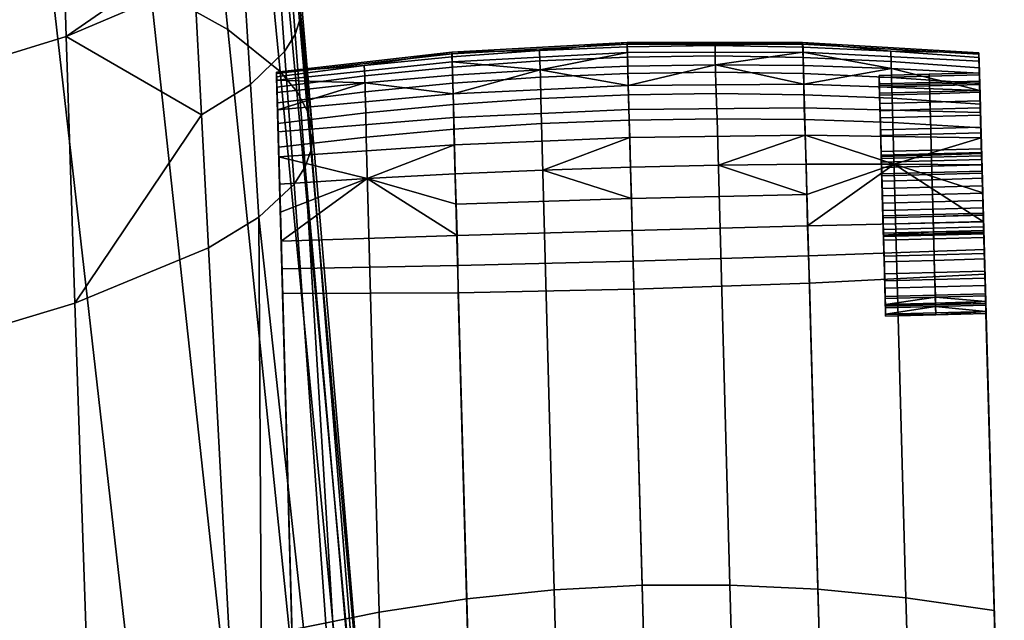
# Model space of a CAD drawing. Header units: millimetres. Extents: x -335 to 335, y -340 to 312.
# Tile 99 of 108: x 207 to 256, y 194 to 224. Entities that reach past the tile are written whole.
import ezdxf

# ---------------------------------------------------------------- set-up
doc = ezdxf.new("R2010")
doc.units = ezdxf.units.MM
doc.header["$MEASUREMENT"] = 0
doc.layers.add('podrucky', color=7, linetype='Continuous', true_color=0x000000)
doc.layers.add('sedak', color=7, linetype='Continuous', true_color=0x7faed0)

msp = doc.modelspace()

# ---------------------------------------------------------------- meshes
at = {"layer": 'podrucky'}
mesh = msp.add_polyface(dxfattribs=at)
corners = [(219.814, 219.608, 609.354), (219.875, 217.414, 611.161), (219.843, 218.592, 610.38), (220.076, 210.121, 599.247), (219.772, 221.138, 605.429), (219.774, 221.084, 603.986), (219.784, 220.736, 602.584), (219.779, 220.903, 606.823), (219.8, 220.123, 601.31), (219.889, 216.917, 598.534), (219.854, 218.177, 599.238), (219.824, 219.267, 600.185), (219.926, 215.569, 598.11), (220.042, 211.352, 598.553), (219.964, 214.163, 597.966), (220.004, 212.727, 598.114), (224.296, 215.845, 597.697), (228.721, 214.561, 597.218), (228.768, 213.007, 597.343), (220.004, 212.727, 598.114), (219.964, 214.163, 597.966), (219.926, 215.569, 598.11), (228.667, 216.077, 597.401), (228.584, 219.536, 610.764), (228.605, 218.297, 611.659), (232.974, 218.578, 611.784), (232.947, 219.831, 610.86), (228.56, 220.593, 609.617), (232.92, 220.898, 609.683), (228.533, 221.398, 608.282), (232.896, 221.709, 608.317), (224.217, 219.123, 610.604), (224.24, 217.909, 611.452), (224.192, 220.163, 609.508), (224.167, 220.959, 608.224), (228.506, 221.912, 606.843), (232.873, 222.225, 606.848), (224.142, 221.471, 606.835), (219.814, 219.608, 609.354), (219.843, 218.592, 610.38), (219.793, 220.392, 608.141), (219.875, 217.414, 611.161), (219.779, 220.903, 606.823), (228.513, 222.135, 605.331), (228.519, 222.052, 603.773), (219.774, 221.084, 603.986), (219.772, 221.138, 605.429), (228.525, 221.658, 602.264), (219.784, 220.736, 602.584), (232.899, 221.262, 600.786), (228.532, 220.986, 600.891), (224.166, 220.606, 601.066), (219.8, 220.123, 601.31), (237.238, 222.627, 605.298), (228.57, 220.059, 599.676), (228.606, 218.885, 598.649), (219.854, 218.177, 599.238), (219.824, 219.267, 600.185), (228.639, 217.53, 597.878), (219.889, 216.917, 598.534), (237.297, 220.482, 599.506)]
mesh.append_faces([[corners[k] for k in face] for face in [(0, 1, 2, 2), (3, 4, 5, 5), (6, 3, 5, 5), (4, 3, 7, 7), (6, 8, 3, 3), (9, 3, 10, 10), (11, 10, 3, 3), (11, 3, 8, 8), (12, 13, 9, 9), (14, 15, 12, 12), (16, 17, 18, 18), (18, 19, 16, 16), (16, 20, 21, 21), (16, 19, 20, 20), (22, 17, 16, 16), (23, 24, 25, 26), (27, 23, 26, 28), (29, 27, 28, 30), (31, 32, 24, 23), (33, 31, 23, 27), (34, 33, 27, 29), (35, 29, 30, 36), (29, 35, 37, 34), (33, 38, 39, 31), (34, 40, 38, 33), (31, 39, 41, 32), (34, 37, 42, 40), (43, 35, 36, 36), (44, 45, 46, 43), (43, 37, 35, 35), (46, 42, 37, 37), (37, 43, 46, 46), (45, 44, 47, 48), (49, 50, 47, 47), (47, 50, 51, 48), (48, 51, 52, 52), (36, 53, 43, 43), (54, 50, 49, 49), (55, 56, 57, 54), (54, 51, 50, 50), (57, 52, 51, 51), (51, 54, 57, 57), (56, 55, 58, 59), (22, 16, 58, 58), (59, 58, 16, 16), (59, 16, 21, 21), (49, 60, 54, 54)]])
mesh = msp.add_polyface(dxfattribs=at)
corners = [(237.496, 213.26, 597.086), (237.452, 214.853, 596.969), (246.189, 215.041, 597.218), (246.228, 213.487, 597.342), (228.768, 213.007, 597.343), (228.721, 214.561, 597.218), (241.784, 216.505, 597.224), (246.16, 216.559, 597.401), (237.409, 216.407, 597.165), (250.537, 216.567, 597.696), (228.667, 216.077, 597.401), (233.037, 216.265, 597.224), (241.678, 220.072, 610.86), (241.72, 218.819, 611.784), (246.099, 218.779, 611.66), (246.052, 220.017, 610.764), (241.646, 221.138, 609.683), (246.019, 221.073, 609.617), (241.626, 221.95, 608.318), (246.001, 221.879, 608.282), (237.31, 220.01, 610.892), (237.345, 218.752, 611.826), (237.281, 221.08, 609.705), (237.258, 221.893, 608.329), (232.947, 219.831, 610.86), (232.974, 218.578, 611.784), (232.92, 220.898, 609.683), (232.896, 221.709, 608.317), (246, 222.394, 606.843), (241.62, 222.466, 606.848), (237.244, 222.409, 606.85), (232.873, 222.225, 606.848), (237.241, 222.534, 603.702), (237.238, 222.627, 605.298), (245.98, 222.616, 605.331), (245.979, 222.532, 603.773), (237.252, 222.125, 602.157), (245.994, 222.139, 602.264), (228.519, 222.052, 603.773), (228.513, 222.135, 605.331), (228.525, 221.658, 602.264), (250.382, 222.194, 606.835), (246.025, 221.467, 600.891), (241.646, 221.502, 600.786), (237.271, 221.434, 600.751), (250.406, 221.328, 601.065), (232.899, 221.262, 600.786), (237.33, 219.281, 598.453), (237.297, 220.482, 599.506), (246.038, 220.539, 599.676), (246.066, 219.366, 598.649), (237.368, 217.894, 597.66), (246.107, 218.01, 597.878), (228.606, 218.885, 598.649), (228.57, 220.059, 599.676), (228.639, 217.53, 597.878)]
mesh.append_faces([[corners[k] for k in face] for face in [(0, 1, 2, 3), (4, 5, 1, 0), (2, 6, 7, 7), (1, 8, 6, 2), (9, 3, 2, 2), (9, 2, 7, 7), (5, 10, 11, 1), (8, 1, 11, 11), (12, 13, 14, 15), (16, 12, 15, 17), (18, 16, 17, 19), (20, 21, 13, 12), (22, 20, 12, 16), (23, 22, 16, 18), (24, 25, 21, 20), (26, 24, 20, 22), (27, 26, 22, 23), (19, 28, 29, 18), (30, 23, 18, 29), (27, 23, 30, 31), (32, 33, 34, 35), (36, 32, 35, 37), (38, 39, 33, 32), (40, 38, 32, 36), (28, 41, 34, 34), (33, 30, 29, 29), (29, 34, 33, 33), (33, 31, 30, 30), (28, 34, 29, 29), (37, 42, 43, 43), (37, 43, 44, 36), (45, 42, 37, 37), (46, 36, 44, 44), (40, 36, 46, 46), (47, 48, 49, 50), (51, 47, 50, 52), (53, 54, 48, 47), (55, 53, 47, 51), (42, 45, 49, 49), (48, 44, 43, 43), (43, 49, 48, 48), (48, 46, 44, 44), (42, 49, 43, 43), (9, 7, 52, 52), (52, 7, 6, 6), (52, 6, 8, 51), (51, 11, 10, 55), (51, 8, 11, 11)]])
mesh = msp.add_polyface(dxfattribs=at)
corners = [(249.791, 220.878, 606.058), (249.8, 220.557, 607.175), (249.812, 220.093, 606.991), (249.827, 219.583, 607.976), (249.815, 220.001, 608.249), (249.846, 218.868, 608.855), (249.805, 220.387, 605.967), (249.788, 220.979, 604.966), (249.802, 220.479, 604.966), (249.805, 220.387, 603.965), (249.836, 219.222, 609.209), (249.871, 217.989, 609.57), (249.863, 218.263, 609.988), (249.897, 217.005, 610.08), (249.812, 220.093, 602.942), (249.8, 220.557, 602.758), (249.791, 220.878, 603.874), (249.827, 219.583, 601.957), (249.846, 218.868, 601.077), (249.815, 220.001, 601.683), (249.871, 217.989, 600.363), (249.836, 219.222, 600.724), (249.897, 217.005, 599.852), (249.863, 218.263, 599.944), (249.893, 217.188, 599.387), (252.299, 220.626, 602.758), (249.8, 220.557, 602.758), (249.815, 220.001, 601.683), (252.314, 220.07, 601.683), (252.29, 220.947, 603.874), (249.791, 220.878, 603.874), (249.836, 219.222, 600.724), (252.335, 219.291, 600.724), (252.287, 221.047, 604.966), (249.788, 220.979, 604.966), (252.299, 220.626, 607.175), (249.8, 220.557, 607.175), (249.791, 220.878, 606.058), (252.29, 220.947, 606.058), (252.314, 220.07, 608.249), (249.815, 220.001, 608.249), (252.335, 219.291, 609.209), (249.836, 219.222, 609.209), (252.312, 220.161, 602.942), (252.326, 219.651, 601.957), (249.827, 219.583, 601.957), (249.812, 220.093, 602.942), (252.304, 220.456, 603.965), (249.805, 220.387, 603.965), (252.345, 218.937, 601.077), (249.846, 218.868, 601.077), (252.301, 220.547, 604.966), (249.802, 220.479, 604.966), (252.312, 220.161, 606.991), (252.304, 220.456, 605.967), (249.805, 220.387, 605.967), (249.812, 220.093, 606.991), (252.326, 219.651, 607.976), (249.827, 219.583, 607.976), (246.052, 220.017, 610.764), (246.099, 218.779, 611.66), (250.48, 218.631, 611.452), (250.436, 219.844, 610.604), (246.019, 221.073, 609.617), (250.403, 220.884, 609.508), (246.001, 221.879, 608.282), (250.385, 221.681, 608.224), (250.382, 222.194, 606.835), (246, 222.394, 606.843), (254.759, 222.1, 605.429), (245.98, 222.616, 605.331), (254.761, 222.047, 603.986), (245.979, 222.532, 603.773), (254.771, 221.698, 602.584), (245.994, 222.139, 602.264), (254.811, 220.229, 600.185), (246.038, 220.539, 599.676), (250.406, 221.328, 601.065), (254.841, 219.14, 599.238), (246.066, 219.366, 598.649), (254.875, 217.879, 598.534), (246.107, 218.01, 597.878)]
mesh.append_faces([[corners[k] for k in face] for face in [(0, 1, 2, 2), (3, 2, 1, 1), (1, 4, 3, 3), (5, 3, 4, 4), (6, 7, 0, 0), (7, 6, 8, 8), (6, 0, 2, 2), (9, 7, 8, 8), (4, 10, 5, 5), (11, 5, 10, 10), (10, 12, 11, 11), (13, 11, 12, 12), (14, 15, 16, 16), (16, 9, 14, 14), (9, 16, 7, 7), (17, 15, 14, 14), (18, 19, 17, 17), (15, 17, 19, 19), (20, 21, 18, 18), (19, 18, 21, 21), (22, 23, 20, 20), (21, 20, 23, 23), (24, 23, 22, 22), (25, 26, 27, 28), (29, 30, 26, 25), (28, 27, 31, 32), (33, 34, 30, 29), (35, 36, 37, 38), (39, 40, 36, 35), (41, 42, 40, 39), (34, 33, 38, 37), (43, 44, 45, 46), (47, 43, 46, 48), (44, 49, 50, 45), (51, 47, 48, 52), (53, 54, 55, 56), (57, 53, 56, 58), (52, 55, 54, 51), (59, 60, 61, 62), (63, 59, 62, 64), (65, 63, 64, 66), (66, 67, 68, 65), (69, 70, 67, 67), (70, 69, 71, 72), (73, 74, 72, 71), (75, 76, 77, 77), (76, 75, 78, 79), (80, 81, 79, 78)]])
mesh = msp.add_polyface(dxfattribs=at)
corners = [(254.813, 220.138, 601.683), (252.314, 220.07, 601.683), (252.335, 219.291, 600.724), (254.835, 219.359, 600.724), (254.798, 220.695, 602.758), (252.299, 220.626, 602.758), (254.789, 221.016, 603.874), (252.29, 220.947, 603.874), (254.786, 221.116, 604.966), (252.287, 221.047, 604.966), (254.789, 221.016, 606.058), (252.29, 220.947, 606.058), (254.798, 220.695, 607.175), (252.299, 220.626, 607.175), (254.813, 220.138, 608.249), (252.314, 220.07, 608.249), (254.835, 219.359, 609.209), (252.335, 219.291, 609.209), (254.825, 219.72, 601.957), (254.844, 219.006, 601.077), (252.345, 218.937, 601.077), (252.326, 219.651, 601.957), (254.811, 220.23, 602.942), (252.312, 220.161, 602.942), (254.803, 220.524, 603.965), (252.304, 220.456, 603.965), (254.8, 220.616, 604.966), (252.301, 220.547, 604.966), (252.304, 220.456, 605.967), (254.803, 220.524, 605.967), (254.811, 220.23, 606.991), (252.312, 220.161, 606.991), (254.825, 219.72, 607.976), (252.326, 219.651, 607.976), (254.844, 219.006, 608.855), (252.345, 218.937, 608.855), (249.827, 219.583, 607.976), (249.846, 218.868, 608.855), (254.825, 219.72, 607.976), (254.931, 215.854, 606.826), (254.811, 220.23, 606.991), (254.803, 220.524, 605.967), (254.9, 216.977, 605.702), (254.8, 220.616, 604.966), (254.803, 220.524, 603.965), (254.905, 216.792, 603.872), (254.811, 220.23, 602.942), (254.897, 217.084, 604.602), (254.931, 215.854, 603.107), (254.825, 219.72, 601.957), (254.801, 220.57, 609.354), (254.829, 219.554, 610.38), (254.861, 218.4, 609.988), (254.813, 220.138, 608.249), (254.835, 219.359, 609.209), (254.789, 221.016, 606.058), (254.759, 222.1, 605.429), (254.766, 221.865, 606.823), (254.786, 221.116, 604.966), (254.761, 222.047, 603.986), (254.78, 221.354, 608.141), (254.798, 220.695, 607.175), (254.789, 221.016, 603.874), (254.771, 221.698, 602.584), (254.813, 220.138, 601.683), (254.787, 221.085, 601.31), (254.798, 220.695, 602.758), (254.835, 219.359, 600.724), (254.811, 220.229, 600.185), (254.841, 219.14, 599.238), (254.861, 218.4, 599.944), (254.829, 219.554, 610.38), (250.436, 219.844, 610.604), (250.48, 218.631, 611.452), (254.862, 218.376, 611.161), (254.78, 221.354, 608.141), (250.385, 221.681, 608.224), (250.403, 220.884, 609.508), (254.801, 220.57, 609.354), (254.766, 221.865, 606.823), (250.382, 222.194, 606.835), (254.759, 222.1, 605.429), (254.771, 221.698, 602.584), (254.787, 221.085, 601.31), (250.406, 221.328, 601.065), (245.994, 222.139, 602.264), (254.811, 220.229, 600.185)]
mesh.append_faces([[corners[k] for k in face] for face in [(0, 1, 2, 3), (4, 5, 1, 0), (6, 7, 5, 4), (8, 9, 7, 6), (9, 8, 10, 11), (12, 13, 11, 10), (14, 15, 13, 12), (16, 17, 15, 14), (18, 19, 20, 21), (22, 18, 21, 23), (24, 22, 23, 25), (26, 24, 25, 27), (27, 28, 29, 26), (30, 29, 28, 31), (32, 30, 31, 33), (34, 32, 33, 35), (35, 33, 36, 37), (38, 39, 40, 40), (41, 42, 43, 43), (44, 45, 46, 46), (47, 44, 43, 43), (48, 49, 46, 46), (50, 51, 52, 52), (53, 50, 54, 54), (52, 54, 50, 50), (55, 56, 57, 57), (56, 58, 59, 59), (60, 61, 57, 57), (60, 53, 61, 61), (56, 55, 58, 58), (59, 58, 62, 62), (57, 61, 55, 55), (53, 60, 50, 50), (63, 59, 62, 62), (64, 65, 63, 63), (62, 66, 63, 63), (65, 67, 68, 68), (66, 64, 63, 63), (65, 64, 67, 67), (69, 68, 70, 70), (68, 67, 70, 70), (71, 72, 73, 74), (75, 76, 77, 78), (79, 80, 76, 75), (78, 77, 72, 71), (81, 80, 79, 79), (82, 83, 84, 85), (86, 84, 83, 83)]])
mesh = msp.add_polyface(dxfattribs=at)
corners = [(250.009, 212.957, 610.08), (249.98, 213.98, 610.374), (250.014, 212.773, 610.545), (250.043, 211.699, 609.988), (250.036, 211.972, 609.57), (250.009, 212.957, 599.852), (250.036, 211.972, 600.363), (250.043, 211.699, 599.944), (250.07, 210.74, 600.724), (249.98, 213.98, 599.558), (250.014, 212.773, 599.387), (221.042, 175.009, 623.078), (220.537, 193.355, 623.825), (220.777, 184.611, 617.262), (219.875, 217.414, 611.161), (219.814, 219.608, 609.354), (219.793, 220.392, 608.141), (220.076, 210.121, 599.247), (219.779, 220.903, 606.823), (219.889, 216.917, 598.534), (220.042, 211.352, 598.553), (219.926, 215.569, 598.11), (220.004, 212.727, 598.114), (237.538, 211.721, 597.517), (237.496, 213.26, 597.086), (246.228, 213.487, 597.342), (246.273, 211.99, 597.775), (237.577, 210.326, 598.228), (246.323, 210.635, 598.483), (228.805, 211.509, 597.776), (228.768, 213.007, 597.343), (228.83, 210.154, 598.483), (246.871, 190.697, 611.569), (238.13, 190.201, 611.115), (247.045, 184.39, 615.709), (242.677, 184.034, 615.321), (238.305, 183.835, 615.192), (251.408, 184.903, 616.356), (220.042, 211.352, 598.553), (220.004, 212.727, 598.114), (229.378, 190.216, 611.57), (229.551, 183.909, 615.71), (233.93, 183.794, 615.321), (220.777, 184.611, 617.262), (220.076, 210.121, 599.247), (225.167, 184.182, 616.357), (246.742, 195.387, 625.258), (246.991, 186.923, 629.539), (251.371, 186.746, 628.662), (251.131, 194.961, 624.661), (246.099, 218.779, 611.66), (250.48, 218.631, 611.452), (242.359, 195.594, 625.617), (242.606, 186.98, 630.066), (241.72, 218.819, 611.784), (237.982, 195.582, 625.736), (238.22, 186.919, 630.241), (237.345, 218.752, 611.826), (233.612, 195.353, 625.616), (233.839, 186.739, 630.065), (232.974, 218.578, 611.784), (229.249, 194.905, 625.257), (229.466, 186.44, 629.538), (228.605, 218.297, 611.659), (224.891, 194.239, 624.66), (225.103, 186.023, 628.661), (224.24, 217.909, 611.452), (220.537, 193.355, 623.825), (220.753, 185.489, 627.436), (219.875, 217.414, 611.161)]
mesh.append_faces([[corners[k] for k in face] for face in [(0, 1, 2, 2), (0, 3, 4, 4), (0, 2, 3, 3), (5, 6, 7, 7), (8, 7, 6, 6), (9, 5, 10, 10), (7, 10, 5, 5), (11, 12, 13, 13), (13, 12, 14, 14), (13, 14, 15, 15), (15, 16, 13, 13), (17, 13, 18, 18), (16, 18, 13, 13), (19, 20, 17, 17), (20, 21, 22, 22), (23, 24, 25, 26), (27, 23, 26, 28), (29, 30, 24, 23), (31, 29, 23, 27), (32, 33, 27, 28), (32, 34, 35, 35), (35, 36, 33, 33), (37, 34, 32, 32), (35, 33, 32, 32), (29, 38, 39, 30), (33, 40, 31, 27), (41, 40, 42, 42), (42, 40, 33, 33), (36, 42, 33, 33), (40, 43, 44, 31), (45, 43, 40, 40), (41, 45, 40, 40), (38, 29, 31, 44), (46, 47, 48, 49), (50, 46, 49, 51), (52, 53, 47, 46), (54, 52, 46, 50), (55, 56, 53, 52), (57, 55, 52, 54), (58, 59, 56, 55), (60, 58, 55, 57), (61, 62, 59, 58), (63, 61, 58, 60), (64, 65, 62, 61), (66, 64, 61, 63), (64, 67, 68, 65), (66, 69, 67, 64)]])
mesh = msp.add_polyface(dxfattribs=at)
corners = [(254.897, 217.084, 604.602), (252.398, 217.015, 604.602), (252.401, 216.908, 604.23), (254.9, 216.977, 604.23), (254.896, 217.117, 604.966), (252.397, 217.049, 604.966), (249.899, 216.947, 604.602), (249.902, 216.84, 604.23), (249.898, 216.98, 604.966), (254.897, 217.084, 605.33), (252.398, 217.015, 605.33), (254.9, 216.977, 605.702), (252.401, 216.908, 605.702), (249.902, 216.84, 605.702), (249.899, 216.947, 605.33), (254.861, 218.4, 599.944), (252.362, 218.332, 599.944), (252.392, 217.257, 599.387), (254.891, 217.326, 599.387), (254.835, 219.359, 600.724), (252.335, 219.291, 600.724), (249.863, 218.263, 599.944), (249.893, 217.188, 599.387), (249.836, 219.222, 600.724), (254.861, 218.4, 609.988), (252.362, 218.332, 609.988), (252.335, 219.291, 609.209), (254.835, 219.359, 609.209), (254.891, 217.326, 610.545), (252.392, 217.257, 610.545), (249.863, 218.263, 609.988), (249.836, 219.222, 609.209), (249.893, 217.188, 610.545), (254.869, 218.127, 600.363), (254.896, 217.142, 599.852), (252.396, 217.073, 599.852), (252.37, 218.058, 600.363), (254.844, 219.006, 601.077), (252.345, 218.937, 601.077), (249.897, 217.005, 599.852), (249.871, 217.989, 600.363), (249.846, 218.868, 601.077), (254.869, 218.127, 609.57), (254.844, 219.006, 608.855), (252.345, 218.937, 608.855), (252.37, 218.058, 609.57), (254.896, 217.142, 610.08), (252.396, 217.073, 610.08), (249.846, 218.868, 608.855), (249.871, 217.989, 609.57), (249.897, 217.005, 610.08), (254.803, 220.524, 605.967), (254.811, 220.23, 606.991), (254.913, 216.532, 606.38), (254.951, 215.118, 606.966), (254.941, 215.482, 606.933), (254.825, 219.72, 607.976), (254.9, 216.977, 605.702), (254.897, 217.084, 605.33), (254.8, 220.616, 604.966), (254.896, 217.117, 604.966), (254.897, 217.084, 604.602), (254.844, 219.006, 608.855), (254.931, 215.854, 606.826), (254.921, 216.212, 606.64), (254.905, 216.792, 606.061), (254.803, 220.524, 603.965), (254.9, 216.977, 604.23), (254.951, 215.118, 602.966), (254.844, 219.006, 601.077), (254.825, 219.72, 601.957), (254.905, 216.792, 603.872), (254.913, 216.532, 603.552), (254.921, 216.212, 603.292), (254.811, 220.23, 602.942), (254.931, 215.854, 603.107), (254.941, 215.482, 603), (254.891, 217.326, 610.545), (254.861, 218.4, 609.988), (254.829, 219.554, 610.38), (254.862, 218.376, 611.161), (254.921, 216.21, 610.866), (254.891, 217.326, 599.387), (254.841, 219.14, 599.238), (254.861, 218.4, 599.944), (254.875, 217.879, 598.534), (254.921, 216.21, 599.066)]
mesh.append_faces([[corners[k] for k in face] for face in [(0, 1, 2, 3), (4, 5, 1, 0), (1, 6, 7, 2), (5, 8, 6, 1), (5, 4, 9, 10), (11, 12, 10, 9), (12, 13, 14, 10), (8, 5, 10, 14), (15, 16, 17, 18), (19, 20, 16, 15), (16, 21, 22, 17), (20, 23, 21, 16), (24, 25, 26, 27), (28, 29, 25, 24), (25, 30, 31, 26), (29, 32, 30, 25), (33, 34, 35, 36), (37, 33, 36, 38), (36, 35, 39, 40), (38, 36, 40, 41), (42, 43, 44, 45), (46, 42, 45, 47), (45, 44, 48, 49), (47, 45, 49, 50), (51, 52, 53, 53), (54, 55, 56, 56), (57, 58, 59, 59), (59, 58, 60, 60), (61, 59, 60, 60), (62, 54, 56, 56), (55, 63, 56, 56), (52, 63, 64, 64), (65, 57, 51, 51), (64, 53, 52, 52), (65, 51, 53, 53), (66, 61, 67, 67), (68, 69, 70, 70), (67, 71, 66, 66), (72, 73, 74, 74), (75, 76, 70, 70), (73, 75, 74, 74), (71, 72, 74, 74), (77, 78, 79, 79), (80, 81, 77, 77), (79, 80, 77, 77), (82, 83, 84, 84), (83, 82, 85, 85), (85, 82, 86, 86)]])
mesh = msp.add_polyface(dxfattribs=at)
corners = [(254.99, 213.705, 603.552), (252.491, 213.636, 603.552), (252.498, 213.376, 603.872), (254.997, 213.445, 603.872), (254.981, 214.024, 603.292), (252.482, 213.956, 603.292), (254.972, 214.382, 603.107), (252.473, 214.314, 603.107), (252.462, 214.686, 603), (254.961, 214.754, 603), (254.951, 215.118, 602.966), (252.452, 215.05, 602.966), (254.941, 215.482, 603), (252.442, 215.413, 603), (254.951, 215.118, 606.966), (252.452, 215.05, 606.966), (252.442, 215.413, 606.933), (254.941, 215.482, 606.933), (254.961, 214.754, 606.933), (252.462, 214.686, 606.933), (254.972, 214.382, 606.826), (252.473, 214.314, 606.826), (254.981, 214.024, 606.64), (252.482, 213.956, 606.64), (254.99, 213.705, 606.38), (252.491, 213.636, 606.38), (254.997, 213.445, 606.061), (252.498, 213.376, 606.061), (252.482, 213.958, 599.066), (254.981, 214.027, 599.066), (254.951, 215.118, 598.966), (252.452, 215.05, 598.966), (254.921, 216.21, 599.066), (252.422, 216.141, 599.066), (254.951, 215.118, 610.966), (252.452, 215.05, 610.966), (252.422, 216.141, 610.866), (254.921, 216.21, 610.866), (254.981, 214.027, 610.866), (252.482, 213.958, 610.866), (252.479, 214.049, 599.558), (252.452, 215.05, 599.466), (254.951, 215.118, 599.466), (254.979, 214.118, 599.558), (254.924, 216.119, 599.558), (252.425, 216.05, 599.558), (255.007, 213.094, 599.852), (252.508, 213.026, 599.852), (254.951, 215.118, 610.466), (254.924, 216.119, 610.374), (252.425, 216.05, 610.374), (252.452, 215.05, 610.466), (252.479, 214.049, 610.374), (254.979, 214.118, 610.374), (255.007, 213.094, 610.08), (252.508, 213.026, 610.08), (255.034, 212.11, 609.57), (254.844, 219.006, 608.855), (254.869, 218.127, 609.57), (254.924, 216.119, 610.374), (254.979, 214.118, 610.374), (254.896, 217.142, 610.08), (255.007, 213.094, 610.08), (254.869, 218.127, 600.363), (254.844, 219.006, 601.077), (255.058, 211.231, 601.077), (254.924, 216.119, 599.558), (254.896, 217.142, 599.852), (255.007, 213.094, 599.852), (255.034, 212.11, 600.363), (254.951, 215.118, 602.966), (254.825, 219.72, 601.957), (254.941, 215.482, 603), (254.979, 214.118, 599.558), (254.951, 215.118, 599.466), (255.058, 211.231, 608.855), (254.951, 215.118, 610.466), (255.078, 210.517, 607.976), (254.972, 214.382, 606.826), (254.961, 214.754, 606.933), (254.951, 215.118, 606.966), (254.972, 214.382, 603.107), (255.078, 210.517, 601.957), (254.961, 214.754, 603), (254.921, 216.21, 610.866), (254.862, 218.376, 611.161), (254.951, 215.118, 610.966), (254.913, 216.531, 598.11), (254.875, 217.879, 598.534), (254.951, 215.118, 598.966), (254.951, 215.125, 597.966), (254.921, 216.21, 599.066), (254.981, 214.027, 599.066), (254.991, 213.689, 598.114), (254.951, 215.125, 597.966), (250.537, 216.567, 597.696), (254.913, 216.531, 598.11), (254.991, 213.689, 598.114)]
mesh.append_faces([[corners[k] for k in face] for face in [(0, 1, 2, 3), (4, 5, 1, 0), (6, 7, 5, 4), (8, 9, 10, 11), (12, 13, 11, 10), (9, 8, 7, 6), (14, 15, 16, 17), (15, 14, 18, 19), (20, 21, 19, 18), (22, 23, 21, 20), (24, 25, 23, 22), (26, 27, 25, 24), (28, 29, 30, 31), (32, 33, 31, 30), (34, 35, 36, 37), (35, 34, 38, 39), (40, 41, 42, 43), (44, 42, 41, 45), (43, 46, 47, 40), (48, 49, 50, 51), (51, 52, 53, 48), (54, 53, 52, 55), (56, 57, 58, 58), (59, 60, 61, 61), (62, 58, 61, 61), (63, 64, 65, 65), (66, 67, 68, 68), (69, 67, 63, 63), (70, 71, 72, 72), (64, 70, 65, 65), (66, 73, 74, 74), (75, 57, 56, 56), (59, 76, 60, 60), (77, 78, 79, 79), (60, 62, 61, 61), (57, 75, 80, 80), (56, 58, 62, 62), (68, 67, 69, 69), (66, 68, 73, 73), (81, 82, 83, 83), (84, 85, 86, 86), (87, 88, 89, 89), (89, 90, 87, 87), (91, 89, 88, 88), (89, 92, 93, 93), (90, 89, 93, 93), (94, 95, 96, 96), (95, 94, 97, 97)]])
mesh = msp.add_polyface(dxfattribs=at)
corners = [(252.617, 209.052, 604.966), (255.116, 209.121, 604.966), (255.113, 209.221, 603.874), (252.605, 209.473, 602.758), (255.104, 209.542, 602.758), (255.068, 210.877, 600.724), (252.569, 210.809, 600.724), (252.59, 210.03, 601.683), (255.089, 210.098, 601.683), (250.115, 209.083, 603.874), (250.091, 209.961, 601.683), (250.106, 209.404, 602.758), (250.118, 208.983, 604.966), (255.089, 210.098, 608.249), (252.59, 210.03, 608.249), (252.569, 210.809, 609.209), (255.068, 210.877, 609.209), (255.104, 209.542, 607.175), (252.605, 209.473, 607.175), (255.113, 209.221, 606.058), (252.614, 209.152, 606.058), (250.115, 209.083, 606.058), (250.106, 209.404, 607.175), (250.091, 209.961, 608.249), (252.604, 209.552, 604.966), (255.1, 209.712, 603.965), (255.103, 209.62, 604.966), (252.593, 209.938, 602.942), (255.092, 210.006, 602.942), (255.078, 210.517, 601.957), (252.579, 210.448, 601.957), (250.102, 209.575, 603.965), (250.094, 209.869, 602.942), (250.08, 210.379, 601.957), (255.092, 210.006, 606.991), (255.078, 210.517, 607.976), (252.579, 210.448, 607.976), (252.593, 209.938, 606.991), (255.1, 209.712, 605.967), (252.601, 209.643, 605.967), (250.094, 209.869, 606.991), (250.102, 209.575, 605.967), (250.104, 209.483, 604.966), (250.08, 210.379, 607.976), (254.997, 213.445, 606.061), (255.092, 210.006, 606.991), (255.1, 209.712, 605.967), (255.103, 209.62, 604.966), (255.005, 213.152, 605.33), (254.981, 214.027, 610.866), (254.951, 215.118, 610.966), (255.764, 185.573, 617.262), (255.042, 211.836, 609.988), (255.012, 212.911, 610.545), (255.089, 210.098, 608.249), (255.068, 210.877, 609.209), (255.104, 209.542, 607.175), (255.523, 194.317, 623.825), (256.028, 175.971, 623.078), (255.74, 186.451, 627.436), (255.116, 209.121, 604.966), (255.113, 209.221, 606.058), (255.113, 209.221, 603.874), (255.089, 210.098, 601.683), (255.104, 209.542, 602.758), (255.062, 211.083, 599.247), (251.408, 184.903, 616.356), (246.871, 190.697, 611.569), (255.764, 185.573, 617.262), (254.862, 218.376, 611.161), (250.48, 218.631, 611.452), (251.131, 194.961, 624.661), (255.523, 194.317, 623.825), (251.371, 186.746, 628.662), (255.74, 186.451, 627.436)]
mesh.append_faces([[corners[k] for k in face] for face in [(0, 1, 2, 2), (3, 2, 4, 4), (5, 6, 7, 8), (8, 7, 3, 4), (9, 0, 3, 3), (3, 0, 2, 2), (7, 10, 11, 3), (9, 12, 0, 0), (11, 9, 3, 3), (13, 14, 15, 16), (17, 18, 14, 13), (19, 20, 18, 17), (1, 0, 20, 19), (20, 21, 22, 18), (0, 12, 21, 20), (18, 22, 23, 14), (24, 25, 26, 26), (27, 28, 25, 25), (29, 28, 27, 30), (31, 27, 24, 24), (27, 25, 24, 24), (30, 27, 32, 33), (34, 35, 36, 37), (38, 34, 37, 39), (26, 38, 39, 24), (39, 37, 40, 41), (24, 39, 41, 42), (37, 36, 43, 40), (44, 45, 46, 46), (47, 48, 46, 46), (49, 50, 51, 51), (51, 52, 53, 53), (51, 54, 55, 55), (51, 56, 54, 54), (55, 52, 51, 51), (51, 57, 58, 58), (59, 58, 57, 57), (60, 61, 51, 51), (51, 61, 56, 56), (51, 62, 60, 60), (51, 53, 49, 49), (51, 50, 57, 57), (63, 64, 51, 51), (51, 65, 63, 63), (51, 64, 62, 62), (66, 67, 68, 68), (69, 70, 71, 72), (72, 71, 73, 74)]])
mesh = msp.add_polyface(dxfattribs=at)
corners = [(252.507, 213.05, 604.966), (255.006, 213.119, 604.966), (255.005, 213.152, 604.602), (252.503, 213.191, 604.23), (255.002, 213.26, 604.23), (254.997, 213.445, 603.872), (252.498, 213.376, 603.872), (250.007, 213.015, 604.602), (255.002, 213.26, 605.702), (252.503, 213.191, 605.702), (252.498, 213.376, 606.061), (254.997, 213.445, 606.061), (255.005, 213.152, 605.33), (252.506, 213.084, 605.33), (255.042, 211.836, 599.944), (252.542, 211.768, 599.944), (252.569, 210.809, 600.724), (255.068, 210.877, 600.724), (255.012, 212.911, 599.387), (252.513, 212.842, 599.387), (254.981, 214.027, 599.066), (252.482, 213.958, 599.066), (255.012, 212.911, 610.545), (252.513, 212.842, 610.545), (252.482, 213.958, 610.866), (254.981, 214.027, 610.866), (255.042, 211.836, 609.988), (252.542, 211.768, 609.988), (255.068, 210.877, 609.209), (252.569, 210.809, 609.209), (255.058, 211.231, 601.077), (255.078, 210.517, 601.957), (252.579, 210.448, 601.957), (252.559, 211.162, 601.077), (255.034, 212.11, 600.363), (252.535, 212.041, 600.363), (255.007, 213.094, 599.852), (252.508, 213.026, 599.852), (255.034, 212.11, 609.57), (255.007, 213.094, 610.08), (252.508, 213.026, 610.08), (252.535, 212.041, 609.57), (255.058, 211.231, 608.855), (252.559, 211.162, 608.855), (255.078, 210.517, 607.976), (252.579, 210.448, 607.976), (254.961, 214.754, 606.933), (254.951, 215.118, 606.966), (255.078, 210.517, 607.976), (254.972, 214.382, 606.826), (255.092, 210.006, 606.991), (254.981, 214.024, 606.64), (254.99, 213.705, 606.38), (254.997, 213.445, 606.061), (255.058, 211.231, 608.855), (255.1, 209.712, 605.967), (255.005, 213.152, 605.33), (255.002, 213.26, 605.702), (254.981, 214.024, 603.292), (255.092, 210.006, 602.942), (254.972, 214.382, 603.107), (254.997, 213.445, 603.872), (255.1, 209.712, 603.965), (254.99, 213.705, 603.552), (254.951, 215.118, 602.966), (254.961, 214.754, 603), (255.078, 210.517, 601.957), (255.002, 213.26, 604.23), (255.103, 209.62, 604.966), (255.005, 213.152, 604.602), (255.006, 213.119, 604.966), (254.869, 218.127, 600.363), (255.058, 211.231, 601.077), (255.034, 212.11, 600.363), (255.523, 194.317, 623.825), (254.951, 215.118, 610.966), (254.862, 218.376, 611.161), (255.028, 212.314, 598.553), (254.981, 214.027, 599.066), (255.012, 212.911, 599.387), (254.991, 213.689, 598.114), (255.062, 211.083, 599.247), (255.042, 211.836, 599.944), (255.089, 210.098, 601.683), (255.068, 210.877, 600.724)]
mesh.append_faces([[corners[k] for k in face] for face in [(0, 1, 2, 2), (3, 2, 4, 4), (5, 6, 3, 4), (3, 7, 2, 2), (2, 7, 0, 0), (8, 9, 10, 11), (12, 13, 9, 8), (1, 0, 13, 12), (14, 15, 16, 17), (18, 19, 15, 14), (20, 21, 19, 18), (22, 23, 24, 25), (26, 27, 23, 22), (28, 29, 27, 26), (30, 31, 32, 33), (34, 30, 33, 35), (36, 34, 35, 37), (38, 39, 40, 41), (42, 38, 41, 43), (44, 42, 43, 45), (46, 47, 48, 48), (49, 50, 51, 51), (52, 50, 53, 53), (50, 52, 51, 51), (47, 54, 48, 48), (49, 48, 50, 50), (55, 56, 57, 57), (53, 55, 57, 57), (58, 59, 60, 60), (61, 62, 63, 63), (63, 59, 58, 58), (64, 65, 66, 66), (62, 61, 67, 67), (68, 69, 70, 70), (68, 62, 67, 67), (68, 70, 56, 56), (63, 62, 59, 59), (71, 72, 73, 73), (64, 66, 72, 72), (60, 59, 66, 66), (68, 67, 69, 69), (74, 75, 76, 76), (77, 78, 79, 79), (77, 80, 78, 78), (81, 77, 79, 79), (81, 79, 82, 82), (83, 81, 84, 84), (82, 84, 81, 81)]])
mesh = msp.add_polyface(dxfattribs=at)
corners = [(249.863, 218.263, 609.988), (249.893, 217.188, 610.545), (249.897, 217.005, 610.08), (249.926, 215.981, 610.374), (249.923, 216.072, 610.866), (249.953, 214.981, 610.466), (249.926, 215.981, 599.558), (249.893, 217.188, 599.387), (249.897, 217.005, 599.852), (249.923, 216.072, 599.066), (249.983, 213.889, 599.066), (249.953, 214.981, 598.966), (249.953, 214.981, 599.466), (249.983, 213.889, 610.866), (249.953, 214.981, 610.966), (249.98, 213.98, 610.374), (250.014, 212.773, 610.545), (249.98, 213.98, 599.558), (250.014, 212.773, 599.387), (254.991, 213.689, 598.114), (246.228, 213.487, 597.342), (250.537, 216.567, 597.696), (246.107, 218.01, 597.878), (254.875, 217.879, 598.534), (249.902, 216.84, 605.702), (250.004, 213.122, 605.702), (249.899, 216.947, 605.33), (249.898, 216.98, 604.966), (250.007, 213.015, 605.33), (249.907, 216.654, 606.061), (249.999, 213.307, 606.061), (249.974, 214.245, 606.826), (249.923, 216.075, 606.64), (249.933, 215.717, 606.826), (249.983, 213.887, 606.64), (249.914, 216.395, 606.38), (249.992, 213.567, 606.38), (250.008, 212.981, 604.966), (249.899, 216.947, 604.602), (249.914, 216.395, 603.552), (249.907, 216.654, 603.872), (249.999, 213.307, 603.872), (249.923, 216.075, 603.292), (249.992, 213.567, 603.552), (249.902, 216.84, 604.23), (250.004, 213.122, 604.23), (249.933, 215.717, 603.107), (249.974, 214.245, 603.107), (249.943, 215.344, 603), (249.963, 214.617, 603), (249.953, 214.981, 602.966), (249.983, 213.887, 603.292), (250.007, 213.015, 604.602), (249.963, 214.617, 606.933), (249.943, 215.344, 606.933), (249.953, 214.981, 606.966)]
mesh.append_faces([[corners[k] for k in face] for face in [(0, 1, 2, 2), (3, 2, 1, 1), (1, 4, 3, 3), (5, 3, 4, 4), (6, 7, 8, 8), (9, 7, 6, 6), (10, 11, 12, 12), (9, 12, 11, 11), (9, 6, 12, 12), (13, 5, 14, 14), (4, 14, 5, 5), (15, 5, 13, 13), (16, 15, 13, 13), (12, 17, 10, 10), (18, 10, 17, 17), (19, 20, 21, 21), (22, 23, 21, 21), (24, 25, 26, 26), (27, 26, 28, 28), (24, 29, 30, 30), (31, 32, 33, 33), (32, 34, 35, 35), (29, 35, 36, 36), (27, 37, 38, 38), (39, 40, 41, 41), (42, 39, 43, 43), (44, 45, 40, 40), (46, 47, 48, 48), (48, 49, 50, 50), (42, 51, 46, 46), (38, 52, 44, 44), (53, 33, 54, 54), (33, 53, 31, 31), (31, 34, 32, 32), (35, 34, 36, 36), (30, 25, 24, 24), (28, 26, 25, 25), (29, 36, 30, 30), (27, 28, 37, 37), (51, 47, 46, 46), (47, 49, 48, 48), (51, 42, 43, 43), (41, 40, 45, 45), (43, 39, 41, 41), (45, 44, 52, 52), (38, 37, 52, 52), (53, 54, 55, 55)]])
mesh = msp.add_polyface(dxfattribs=at)
corners = [(252.482, 213.956, 603.292), (249.983, 213.887, 603.292), (249.992, 213.567, 603.552), (252.491, 213.636, 603.552), (254.931, 215.854, 603.107), (252.432, 215.785, 603.107), (252.442, 215.413, 603), (254.941, 215.482, 603), (254.921, 216.212, 603.292), (252.422, 216.144, 603.292), (254.913, 216.532, 603.552), (252.413, 216.463, 603.552), (254.905, 216.792, 603.872), (252.406, 216.723, 603.872), (252.462, 214.686, 603), (249.963, 214.617, 603), (249.974, 214.245, 603.107), (252.473, 214.314, 603.107), (254.9, 216.977, 604.23), (252.401, 216.908, 604.23), (249.943, 215.344, 603), (249.953, 214.981, 602.966), (252.452, 215.05, 602.966), (249.933, 215.717, 603.107), (249.923, 216.075, 603.292), (249.914, 216.395, 603.552), (249.902, 216.84, 604.23), (249.907, 216.654, 603.872), (254.905, 216.792, 606.061), (252.406, 216.723, 606.061), (252.401, 216.908, 605.702), (254.9, 216.977, 605.702), (254.921, 216.212, 606.64), (252.422, 216.144, 606.64), (252.413, 216.463, 606.38), (254.913, 216.532, 606.38), (254.931, 215.854, 606.826), (252.432, 215.785, 606.826), (249.907, 216.654, 606.061), (249.902, 216.84, 605.702), (249.923, 216.075, 606.64), (249.914, 216.395, 606.38), (249.933, 215.717, 606.826), (254.941, 215.482, 606.933), (252.442, 215.413, 606.933), (252.452, 215.05, 606.966), (249.953, 214.981, 606.966), (249.943, 215.344, 606.933), (249.963, 214.617, 606.933), (252.462, 214.686, 606.933), (252.473, 214.314, 606.826), (249.974, 214.245, 606.826), (252.491, 213.636, 606.38), (249.992, 213.567, 606.38), (249.983, 213.887, 606.64), (252.482, 213.956, 606.64), (254.891, 217.326, 599.387), (252.392, 217.257, 599.387), (252.422, 216.141, 599.066), (254.921, 216.21, 599.066), (249.923, 216.072, 599.066), (249.953, 214.981, 598.966), (252.452, 215.05, 598.966), (249.983, 213.889, 599.066), (252.482, 213.958, 599.066), (249.893, 217.188, 599.387), (252.392, 217.257, 610.545), (254.891, 217.326, 610.545), (254.921, 216.21, 610.866), (252.422, 216.141, 610.866), (252.452, 215.05, 610.966), (249.953, 214.981, 610.966), (249.923, 216.072, 610.866), (249.893, 217.188, 610.545), (252.482, 213.958, 610.866), (249.983, 213.889, 610.866), (254.896, 217.142, 599.852), (254.924, 216.119, 599.558), (252.425, 216.05, 599.558), (252.396, 217.073, 599.852), (252.452, 215.05, 599.466), (249.953, 214.981, 599.466), (249.926, 215.981, 599.558), (249.98, 213.98, 599.558), (252.479, 214.049, 599.558), (249.897, 217.005, 599.852), (252.396, 217.073, 610.08), (252.425, 216.05, 610.374), (254.924, 216.119, 610.374), (254.896, 217.142, 610.08), (252.452, 215.05, 610.466), (249.926, 215.981, 610.374), (249.953, 214.981, 610.466), (249.897, 217.005, 610.08), (249.98, 213.98, 610.374), (252.479, 214.049, 610.374), (254.875, 217.879, 598.534), (254.913, 216.531, 598.11), (250.537, 216.567, 597.696)]
mesh.append_faces([[corners[k] for k in face] for face in [(0, 1, 2, 3), (4, 5, 6, 7), (8, 9, 5, 4), (10, 11, 9, 8), (12, 13, 11, 10), (14, 15, 16, 17), (18, 19, 13, 12), (17, 16, 1, 0), (6, 20, 21, 22), (15, 14, 22, 21), (20, 6, 5, 23), (9, 24, 23, 5), (11, 25, 24, 9), (19, 26, 27, 13), (13, 27, 25, 11), (28, 29, 30, 31), (32, 33, 34, 35), (36, 37, 33, 32), (35, 34, 29, 28), (29, 38, 39, 30), (33, 40, 41, 34), (37, 42, 40, 33), (34, 41, 38, 29), (37, 36, 43, 44), (45, 46, 47, 44), (44, 47, 42, 37), (48, 49, 50, 51), (46, 45, 49, 48), (52, 53, 54, 55), (55, 54, 51, 50), (56, 57, 58, 59), (58, 60, 61, 62), (63, 64, 62, 61), (60, 58, 57, 65), (66, 67, 68, 69), (70, 71, 72, 69), (69, 72, 73, 66), (71, 70, 74, 75), (76, 77, 78, 79), (78, 80, 81, 82), (83, 81, 80, 84), (82, 85, 79, 78), (86, 87, 88, 89), (90, 87, 91, 92), (87, 86, 93, 91), (92, 94, 95, 90), (96, 97, 98, 98)]])
mesh = msp.add_polyface(dxfattribs=at)
corners = [(252.498, 213.376, 603.872), (249.999, 213.307, 603.872), (250.004, 213.122, 604.23), (252.503, 213.191, 604.23), (252.491, 213.636, 603.552), (249.992, 213.567, 603.552), (250.007, 213.015, 604.602), (250.008, 212.981, 604.966), (252.507, 213.05, 604.966), (252.498, 213.376, 606.061), (249.999, 213.307, 606.061), (249.992, 213.567, 606.38), (252.491, 213.636, 606.38), (252.506, 213.084, 605.33), (250.007, 213.015, 605.33), (250.004, 213.122, 605.702), (252.503, 213.191, 605.702), (250.07, 210.74, 609.209), (250.036, 211.972, 609.57), (250.043, 211.699, 609.988), (250.091, 209.961, 608.249), (250.06, 211.093, 608.855), (250.106, 209.404, 607.175), (250.08, 210.379, 607.976), (250.115, 209.083, 606.058), (250.102, 209.575, 605.967), (250.094, 209.869, 606.991), (250.118, 208.983, 604.966), (250.036, 211.972, 600.363), (250.06, 211.093, 601.077), (250.07, 210.74, 600.724), (250.091, 209.961, 601.683), (250.102, 209.575, 603.965), (250.104, 209.483, 604.966), (250.115, 209.083, 603.874), (250.094, 209.869, 602.942), (250.08, 210.379, 601.957), (250.106, 209.404, 602.758), (252.542, 211.768, 599.944), (250.043, 211.699, 599.944), (250.07, 210.74, 600.724), (252.569, 210.809, 600.724), (250.091, 209.961, 601.683), (252.59, 210.03, 601.683), (252.482, 213.958, 599.066), (249.983, 213.889, 599.066), (250.014, 212.773, 599.387), (252.513, 212.842, 599.387), (249.983, 213.889, 610.866), (252.482, 213.958, 610.866), (252.513, 212.842, 610.545), (250.014, 212.773, 610.545), (252.569, 210.809, 609.209), (250.07, 210.74, 609.209), (250.043, 211.699, 609.988), (252.542, 211.768, 609.988), (252.59, 210.03, 608.249), (250.091, 209.961, 608.249), (252.535, 212.041, 600.363), (252.559, 211.162, 601.077), (250.06, 211.093, 601.077), (250.036, 211.972, 600.363), (252.579, 210.448, 601.957), (250.08, 210.379, 601.957), (252.479, 214.049, 599.558), (252.508, 213.026, 599.852), (250.009, 212.957, 599.852), (249.98, 213.98, 599.558), (250.102, 209.575, 603.965), (252.604, 209.552, 604.966), (250.104, 209.483, 604.966), (250.094, 209.869, 602.942), (252.593, 209.938, 602.942), (249.98, 213.98, 610.374), (250.009, 212.957, 610.08), (252.508, 213.026, 610.08), (252.479, 214.049, 610.374), (252.559, 211.162, 608.855), (252.535, 212.041, 609.57), (250.036, 211.972, 609.57), (250.06, 211.093, 608.855), (252.579, 210.448, 607.976), (250.08, 210.379, 607.976), (246.228, 213.487, 597.342), (254.991, 213.689, 598.114), (255.028, 212.314, 598.553), (246.273, 211.99, 597.775), (255.062, 211.083, 599.247), (246.323, 210.635, 598.483), (255.764, 185.573, 617.262), (246.871, 190.697, 611.569)]
mesh.append_faces([[corners[k] for k in face] for face in [(0, 1, 2, 3), (4, 5, 1, 0), (6, 7, 8, 8), (2, 6, 3, 3), (9, 10, 11, 12), (13, 14, 15, 16), (8, 7, 14, 13), (16, 15, 10, 9), (17, 18, 19, 19), (20, 21, 17, 17), (18, 17, 21, 21), (22, 23, 20, 20), (21, 20, 23, 23), (24, 25, 26, 26), (26, 22, 24, 24), (22, 26, 23, 23), (27, 25, 24, 24), (28, 29, 30, 30), (31, 30, 29, 29), (27, 32, 33, 33), (32, 27, 34, 34), (27, 33, 25, 25), (35, 32, 34, 34), (29, 36, 31, 31), (37, 31, 36, 36), (36, 35, 37, 37), (34, 37, 35, 35), (38, 39, 40, 41), (41, 40, 42, 43), (44, 45, 46, 47), (47, 46, 39, 38), (48, 49, 50, 51), (52, 53, 54, 55), (56, 57, 53, 52), (55, 54, 51, 50), (58, 59, 60, 61), (59, 62, 63, 60), (64, 65, 66, 67), (65, 58, 61, 66), (68, 69, 70, 70), (71, 72, 68, 68), (73, 74, 75, 76), (77, 78, 79, 80), (81, 77, 80, 82), (78, 75, 74, 79), (83, 84, 85, 86), (87, 88, 86, 85), (89, 90, 88, 87)]])
at = {"layer": 'sedak'}
mesh = msp.add_polyface(dxfattribs=at)
corners = [(216.035, 219.011, 625.662), (209.72, 209.633, 615.946), (216.378, 212.385, 614.374), (209.3, 222.919, 638.502), (215.69, 225.636, 636.951), (219.706, 228.77, 635.161), (218.069, 227.149, 636.086), (218.479, 220.535, 624.791), (220.178, 222.167, 623.858), (218.888, 213.92, 613.498), (220.649, 215.564, 612.558), (220.45, 230.5, 634.172), (220.199, 229.621, 634.674), (220.701, 223.025, 623.368), (220.98, 223.911, 622.862), (221.202, 216.429, 612.064), (221.511, 217.322, 611.554), (220.44, 231.407, 633.654), (221.557, 218.244, 611.027), (220.152, 232.343, 633.119), (221.321, 219.195, 610.484), (219.568, 233.307, 632.568), (220.788, 220.176, 609.923), (218.683, 234.296, 632.002), (219.949, 221.183, 609.348), (215.992, 236.341, 630.834), (217.346, 223.267, 608.156), (212.05, 238.451, 629.627), (213.481, 225.427, 606.922), (215.604, 227.292, 639.773), (209.192, 226.239, 644.142), (215.516, 228.947, 642.595), (219.47, 232.07, 640.812), (217.864, 230.455, 641.734), (217.967, 228.802, 638.91), (219.588, 230.42, 637.986), (220.073, 231.269, 637.5), (215.473, 229.775, 644.007), (209.137, 227.9, 646.963), (215.429, 230.603, 645.418), (217.812, 231.282, 643.146), (215.407, 231.016, 646.123), (209.11, 228.736, 648.383), (215.385, 231.435, 646.836), (215.363, 231.793, 647.452), (209.082, 229.31, 649.388), (215.294, 232.636, 649.126), (209.019, 230.178, 651.316)]
mesh.append_faces([[corners[k] for k in face] for face in [(0, 1, 2, 2), (3, 0, 4, 4), (1, 0, 3, 3), (5, 6, 7, 8), (8, 7, 9, 10), (7, 0, 2, 9), (6, 4, 0, 7), (11, 12, 13, 14), (14, 13, 15, 16), (13, 8, 10, 15), (12, 5, 8, 13), (14, 17, 11, 11), (18, 14, 16, 16), (17, 14, 18, 18), (19, 17, 18, 20), (21, 19, 20, 22), (23, 21, 22, 24), (25, 23, 24, 26), (27, 25, 26, 28), (29, 3, 4, 4), (30, 29, 31, 31), (3, 29, 30, 30), (32, 33, 34, 35), (35, 34, 6, 5), (34, 29, 4, 6), (33, 31, 29, 34), (36, 35, 5, 12), (37, 30, 31, 31), (38, 37, 39, 39), (30, 37, 38, 38), (40, 37, 31, 33), (41, 38, 39, 39), (42, 41, 43, 43), (38, 41, 42, 42), (44, 42, 43, 43), (42, 44, 45, 45), (45, 46, 47, 47)]])
mesh = msp.add_polyface(dxfattribs=at)
corners = [(184.293, 154.513, 451.479), (203.736, 148.782, 454.755), (204.034, 145.564, 449.058), (184.583, 151.319, 445.767), (203.115, 155.216, 466.153), (216.893, 149.873, 469.207), (217.509, 143.398, 457.833), (183.68, 160.888, 462.91), (225.761, 164.652, 521.059), (224.454, 162.79, 522.123), (226.445, 136.526, 476.835), (227.908, 138.429, 475.747), (226.017, 165.631, 520.5), (228.235, 139.43, 475.176), (225.981, 166.642, 519.922), (228.267, 140.465, 474.584), (225.636, 167.686, 519.326), (227.985, 141.533, 473.974), (224.977, 168.761, 518.711), (227.384, 142.635, 473.344), (222.699, 170.999, 517.432), (225.21, 144.932, 472.031), (219.124, 173.344, 516.091), (221.722, 147.348, 470.651), (214.223, 175.784, 514.697), (200.347, 180.899, 511.772), (180.863, 186.246, 508.715), (178.285, 202.817, 619.837), (174.503, 202.529, 620.001), (173.372, 175.742, 575.012), (177.303, 176.062, 574.83), (172.553, 149.301, 529.826), (176.622, 149.549, 529.685), (186.011, 203.817, 619.267), (185.043, 150.521, 529.129), (201.887, 207.283, 617.288), (202.693, 154.093, 527.091), (209.72, 209.633, 615.946), (211.535, 156.546, 525.69), (216.378, 212.385, 614.374), (219.214, 159.435, 524.04), (218.888, 213.92, 613.498), (220.649, 215.564, 612.558), (221.202, 216.429, 612.064), (221.511, 217.322, 611.554), (221.557, 218.244, 611.027), (221.321, 219.195, 610.484), (220.788, 220.176, 609.923), (219.949, 221.183, 609.348), (217.346, 223.267, 608.156), (213.481, 225.427, 606.922), (208.327, 227.638, 605.657), (194.031, 232.129, 603.089), (174.227, 236.564, 600.552), (178.778, 216.29, 642.286), (186.321, 217.198, 641.768)]
mesh.append_faces([[corners[k] for k in face] for face in [(0, 1, 2, 3), (4, 5, 6, 1), (7, 4, 1, 0), (8, 9, 10, 11), (12, 8, 11, 13), (14, 12, 13, 15), (16, 14, 15, 17), (18, 16, 17, 19), (20, 18, 19, 21), (22, 20, 21, 23), (24, 22, 23, 5), (25, 24, 5, 4), (26, 25, 4, 7), (27, 28, 29, 30), (30, 29, 31, 32), (30, 33, 27, 27), (34, 30, 32, 32), (33, 30, 34, 34), (35, 33, 34, 36), (37, 35, 36, 38), (39, 37, 38, 40), (41, 9, 42, 42), (40, 41, 39, 39), (9, 41, 40, 40), (43, 8, 44, 44), (9, 43, 42, 42), (8, 43, 9, 9), (45, 44, 8, 12), (46, 45, 12, 14), (47, 46, 14, 16), (48, 47, 16, 18), (49, 48, 18, 20), (50, 49, 20, 22), (51, 50, 22, 24), (52, 51, 24, 25), (53, 52, 25, 26), (54, 28, 27, 27), (55, 54, 27, 33)]])
mesh = msp.add_polyface(dxfattribs=at)
corners = [(201.732, 220.596, 639.828), (186.321, 217.198, 641.768), (186.011, 203.817, 619.267), (201.887, 207.283, 617.288), (209.3, 222.919, 638.502), (209.72, 209.633, 615.946), (201.689, 223.923, 645.464), (186.393, 220.533, 647.399), (209.192, 226.239, 644.142), (201.667, 225.587, 648.284), (186.427, 222.201, 650.217), (209.137, 227.9, 646.963), (201.655, 226.427, 649.706), (186.443, 223.045, 651.643), (209.11, 228.736, 648.383), (201.643, 226.935, 650.585), (186.459, 223.457, 652.338), (209.082, 229.31, 649.388), (201.612, 227.672, 652.196), (186.486, 224.001, 653.483), (209.019, 230.178, 651.316), (201.576, 228.188, 653.879), (186.506, 224.386, 654.676), (208.95, 230.784, 653.334), (215.196, 233.5, 651.481), (201.536, 228.481, 655.621), (186.522, 224.612, 655.915), (208.878, 231.121, 655.42), (215.093, 234.052, 653.934), (201.515, 228.541, 656.511), (186.529, 224.664, 656.554), (208.842, 231.187, 656.481), (201.494, 228.565, 658.036), (186.536, 224.689, 658.042), (208.805, 231.208, 658.032), (201.318, 228.742, 671.102), (186.579, 224.885, 671.101), (208.504, 231.37, 671.102), (208.19, 231.525, 684.185), (201.123, 228.911, 684.185), (207.512, 231.81, 710.355), (200.665, 229.226, 710.355), (205.893, 232.255, 762.696), (199.391, 229.72, 762.695), (198.236, 229.918, 796.639), (197.481, 229.978, 815.036), (194.201, 228.877, 815.036), (203.809, 232.475, 815.036), (200.722, 231.177, 815.036), (197.342, 230.652, 824.324), (192.26, 228.788, 822.557), (193.202, 228.681, 818.703), (198.53, 230.518, 819.572), (202.286, 232.844, 826.017), (203.726, 232.677, 820.408), (199.314, 233.13, 831.693), (194.857, 230.871, 829.149)]
mesh.append_faces([[corners[k] for k in face] for face in [(0, 1, 2, 3), (4, 0, 3, 5), (6, 7, 1, 0), (8, 6, 0, 4), (9, 10, 7, 6), (11, 9, 6, 8), (12, 13, 10, 9), (14, 12, 9, 11), (15, 16, 13, 12), (17, 15, 12, 14), (18, 19, 16, 15), (20, 18, 15, 17), (21, 22, 19, 18), (23, 21, 18, 20), (20, 24, 23, 23), (25, 26, 22, 21), (27, 25, 21, 23), (23, 28, 27, 27), (29, 30, 26, 25), (31, 29, 25, 27), (32, 33, 30, 29), (34, 32, 29, 31), (35, 36, 33, 32), (37, 35, 32, 34), (38, 39, 35, 37), (40, 41, 39, 38), (42, 43, 41, 40), (42, 44, 43, 43), (44, 45, 46, 46), (44, 47, 48, 48), (44, 48, 45, 45), (49, 50, 51, 52), (53, 49, 52, 54), (55, 56, 49, 53), (46, 45, 52, 51), (52, 45, 48, 48), (48, 54, 52, 52)]])

doc.saveas('drawing.dxf')
